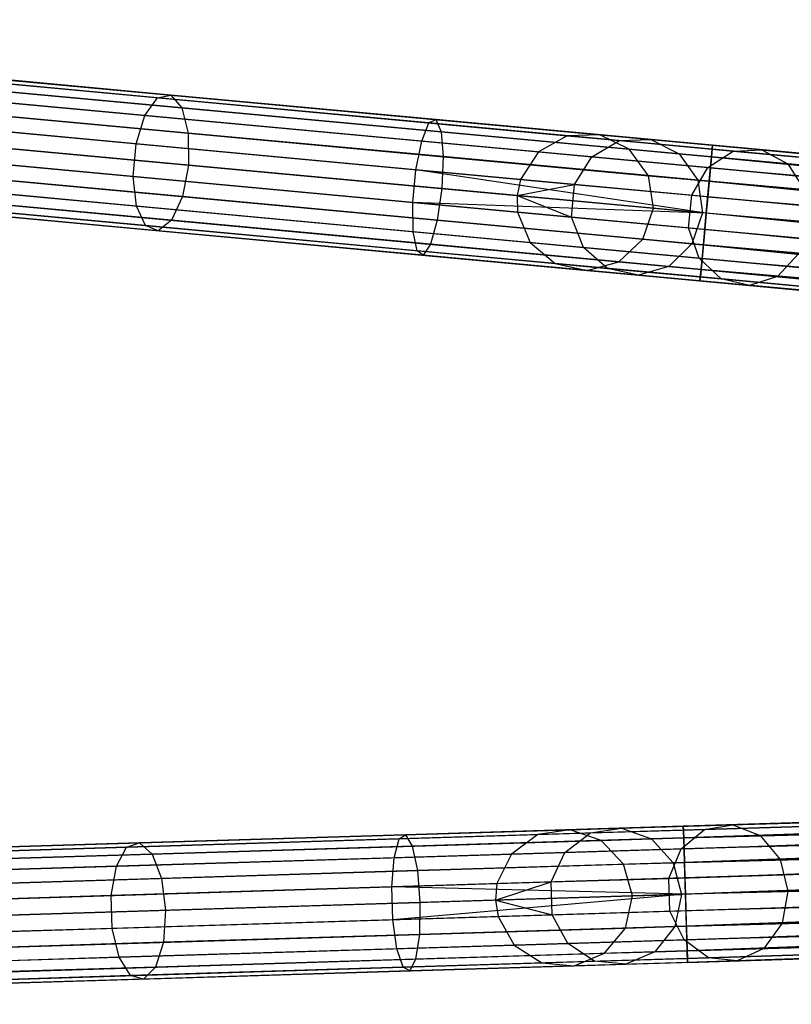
# Model space of a CAD drawing. Extents: x -102 to 101, y -101 to 102.
# Tile 57 of 256: x -91 to -80, y -4 to 10. Entities that reach past the tile are written whole.
import ezdxf

# ---------------------------------------------------------------- set-up
doc = ezdxf.new("R2010")
doc.units = 0
doc.header["$LTSCALE"] = 25.4
doc.layers.get('0').update_dxf_attribs({"linetype": 'CONTINUOUS'})

# ---------------------------------------------------------------- blocks, each defined once
blk = doc.blocks.new('NL2500012268_STL')
at = {"color": 0}
for p, q in [((2.209, 10.224, 306.08), (20.312, 8.547, 46.08)), ((2.209, 10.224, 306.08), (20.312, 8.547, 46.08)), ((2.686, 10.238, 306.113), (20.789, 8.56, 46.113)), ((2.686, 10.238, 306.113), (20.789, 8.56, 46.113)), ((1.792, 9.99, 306.053), (19.896, 8.312, 46.053)), ((1.792, 9.99, 306.053), (19.896, 8.312, 46.053)), ((3.115, 10.028, 306.145), (21.218, 8.35, 46.145)), ((3.115, 10.028, 306.145), (21.218, 8.35, 46.145)), ((3.397, 9.642, 306.167), (21.501, 7.964, 46.167)), ((3.397, 9.642, 306.167), (21.501, 7.964, 46.167)), ((1.532, 9.588, 306.037), (19.636, 7.911, 46.037)), ((1.532, 9.588, 306.037), (19.636, 7.911, 46.037)), ((19.585, 7.675, 46.035), (1.481, 9.353, 306.035)), ((19.585, 7.675, 46.035), (1.481, 9.353, 306.035)), ((14.345, 9.1, 326.166), (10.73, 9.435, 324.122)), ((14.345, 9.1, 326.166), (10.73, 9.435, 324.122)), ((14.539, 9.14, 325.731), (11.008, 9.467, 323.734)), ((14.539, 9.14, 325.731), (11.008, 9.467, 323.734)), ((14.164, 8.843, 326.528), (10.478, 9.185, 324.444)), ((14.164, 8.843, 326.528), (10.478, 9.185, 324.444)), ((14.701, 8.954, 325.32), (11.25, 9.274, 323.369)), ((14.701, 8.954, 325.32), (11.25, 9.274, 323.369)), ((1.488, 9.112, 306.037), (19.592, 7.434, 46.037)), ((1.488, 9.112, 306.037), (19.592, 7.434, 46.037)), ((3.468, 9.169, 306.175), (21.571, 7.491, 46.175)), ((3.468, 9.169, 306.175), (21.571, 7.491, 46.175)), ((14.164, 8.843, 326.528), (14.345, 9.1, 326.166)), ((14.164, 8.843, 326.528), (14.345, 9.1, 326.166)), ((14.345, 9.1, 326.166), (14.539, 9.14, 325.731)), ((14.345, 9.1, 326.166), (14.539, 9.14, 325.731)), ((18.3, 8.733, 327.428), (14.345, 9.1, 326.166)), ((18.3, 8.733, 327.428), (14.345, 9.1, 326.166)), ((14.539, 9.14, 325.731), (14.701, 8.954, 325.32)), ((18.401, 8.782, 326.963), (14.539, 9.14, 325.731)), ((18.401, 8.782, 326.963), (14.539, 9.14, 325.731)), ((14.539, 9.14, 325.731), (14.701, 8.954, 325.32)), ((14.794, 8.586, 325.029), (11.399, 8.9, 323.11)), ((14.794, 8.586, 325.029), (11.399, 8.9, 323.11)), ((14.701, 8.954, 325.32), (14.794, 8.586, 325.029)), ((18.477, 8.604, 326.525), (14.701, 8.954, 325.32)), ((18.477, 8.604, 326.525), (14.701, 8.954, 325.32)), ((14.701, 8.954, 325.32), (14.794, 8.586, 325.029)), ((14.036, 8.43, 326.732), (10.311, 8.775, 324.626)), ((14.036, 8.43, 326.732), (10.311, 8.775, 324.626)), ((14.036, 8.43, 326.732), (14.164, 8.843, 326.528)), ((14.036, 8.43, 326.732), (14.164, 8.843, 326.528)), ((18.195, 8.47, 327.814), (14.164, 8.843, 326.528)), ((18.195, 8.47, 327.814), (14.164, 8.843, 326.528)), ((18.3, 8.733, 327.428), (18.401, 8.782, 326.963)), ((18.3, 8.733, 327.428), (18.401, 8.782, 326.963)), ((18.401, 8.782, 326.963), (18.477, 8.604, 326.525)), ((22.432, 8.408, 327.379), (18.401, 8.782, 326.963)), ((22.432, 8.408, 327.379), (18.401, 8.782, 326.963)), ((18.401, 8.782, 326.963), (18.477, 8.604, 326.525)), ((1.67, 8.669, 306.053), (19.773, 6.992, 46.053)), ((1.67, 8.669, 306.053), (19.773, 6.992, 46.053)), ((3.311, 8.716, 306.167), (21.415, 7.039, 46.167)), ((3.311, 8.716, 306.167), (21.415, 7.039, 46.167)), ((18.195, 8.47, 327.814), (18.3, 8.733, 327.428)), ((18.195, 8.47, 327.814), (18.3, 8.733, 327.428)), ((22.427, 8.351, 327.855), (18.3, 8.733, 327.428)), ((22.427, 8.351, 327.855), (18.3, 8.733, 327.428)), ((14.794, 8.586, 325.029), (14.797, 8.119, 324.924)), ((18.508, 8.242, 326.214), (14.794, 8.586, 325.029)), ((18.508, 8.242, 326.214), (14.794, 8.586, 325.029)), ((14.794, 8.586, 325.029), (14.797, 8.119, 324.924)), ((18.111, 8.052, 328.032), (18.195, 8.47, 327.814)), ((18.111, 8.052, 328.032), (18.195, 8.47, 327.814)), ((22.402, 8.08, 328.249), (18.195, 8.47, 327.814)), ((22.402, 8.08, 328.249), (18.195, 8.47, 327.814)), ((18.477, 8.604, 326.525), (18.508, 8.242, 326.214)), ((22.417, 8.239, 326.932), (18.477, 8.604, 326.525)), ((22.417, 8.239, 326.932), (18.477, 8.604, 326.525)), ((18.477, 8.604, 326.525), (18.508, 8.242, 326.214)), ((20.312, 8.547, 46.08), (19.896, 8.312, 46.053)), ((20.312, 8.547, 46.08), (19.896, 8.312, 46.053)), ((20.789, 8.56, 46.113), (20.312, 8.547, 46.08)), ((20.789, 8.56, 46.113), (20.312, 8.547, 46.08)), ((20.312, 8.547, 46.08), (21.076, 8.476, 41.792)), ((20.312, 8.547, 46.08), (21.076, 8.476, 41.792)), ((20.674, 8.24, 41.682), (21.076, 8.476, 41.792)), ((20.674, 8.24, 41.682), (21.076, 8.476, 41.792)), ((21.218, 8.35, 46.145), (20.789, 8.56, 46.113)), ((20.789, 8.56, 46.113), (21.535, 8.491, 41.925)), ((20.789, 8.56, 46.113), (21.535, 8.491, 41.925)), ((21.218, 8.35, 46.145), (20.789, 8.56, 46.113)), ((21.076, 8.476, 41.792), (21.535, 8.491, 41.925)), ((21.076, 8.476, 41.792), (21.535, 8.491, 41.925)), ((21.076, 8.476, 41.792), (22.731, 8.323, 37.765)), ((21.076, 8.476, 41.792), (22.731, 8.323, 37.765)), ((21.535, 8.491, 41.925), (23.152, 8.342, 37.993)), ((21.535, 8.491, 41.925), (23.152, 8.342, 37.993)), ((21.535, 8.491, 41.925), (21.948, 8.283, 42.051)), ((21.535, 8.491, 41.925), (21.948, 8.283, 42.051)), ((2.036, 8.362, 306.08), (20.14, 6.685, 46.08)), ((2.036, 8.362, 306.08), (20.14, 6.685, 46.08)), ((2.963, 8.389, 306.145), (21.066, 6.711, 46.145)), ((2.963, 8.389, 306.145), (21.066, 6.711, 46.145)), ((11.422, 8.432, 323.016), (14.797, 8.119, 324.924)), ((11.422, 8.432, 323.016), (14.797, 8.119, 324.924)), ((13.992, 7.953, 326.732), (14.036, 8.43, 326.732)), ((13.992, 7.953, 326.732), (14.036, 8.43, 326.732)), ((18.111, 8.052, 328.032), (14.036, 8.43, 326.732)), ((18.111, 8.052, 328.032), (14.036, 8.43, 326.732)), ((21.501, 7.964, 46.167), (21.218, 8.35, 46.145)), ((21.218, 8.35, 46.145), (21.948, 8.283, 42.051)), ((21.218, 8.35, 46.145), (21.948, 8.283, 42.051)), ((21.501, 7.964, 46.167), (21.218, 8.35, 46.145)), ((22.361, 8.084, 37.577), (22.731, 8.323, 37.765)), ((22.361, 8.084, 37.577), (22.731, 8.323, 37.765)), ((22.427, 8.351, 327.855), (22.402, 8.08, 328.249)), ((22.427, 8.351, 327.855), (22.402, 8.08, 328.249)), ((22.417, 8.239, 326.932), (22.432, 8.408, 327.379)), ((22.417, 8.239, 326.932), (22.432, 8.408, 327.379)), ((22.432, 8.408, 327.379), (22.427, 8.351, 327.855)), ((22.432, 8.408, 327.379), (22.427, 8.351, 327.855)), ((22.427, 8.351, 327.855), (59.654, 4.959, 327.621)), ((59.638, 4.79, 328.068), (22.427, 8.351, 327.855)), ((59.638, 4.79, 328.068), (22.427, 8.351, 327.855)), ((59.649, 4.902, 327.855), (22.427, 8.351, 327.855)), ((59.649, 4.902, 327.855), (22.427, 8.351, 327.855)), ((22.427, 8.351, 327.855), (59.654, 4.959, 327.621)), ((59.654, 4.959, 327.379), (22.432, 8.408, 327.379)), ((59.654, 4.959, 327.621), (22.432, 8.408, 327.379)), ((22.432, 8.408, 327.379), (59.649, 4.902, 327.145)), ((59.654, 4.959, 327.621), (22.432, 8.408, 327.379)), ((59.654, 4.959, 327.379), (22.432, 8.408, 327.379)), ((22.432, 8.408, 327.379), (59.649, 4.902, 327.145)), ((22.731, 8.323, 37.765), (23.152, 8.342, 37.993)), ((22.731, 8.323, 37.765), (23.152, 8.342, 37.993)), ((22.731, 8.323, 37.765), (25.201, 8.094, 34.185)), ((22.731, 8.323, 37.765), (25.201, 8.094, 34.185)), ((23.152, 8.342, 37.993), (25.564, 8.118, 34.495)), ((23.152, 8.342, 37.993), (25.564, 8.118, 34.495)), ((23.152, 8.342, 37.993), (23.527, 8.136, 38.207)), ((23.152, 8.342, 37.993), (23.527, 8.136, 38.207)), ((2.503, 8.261, 306.113), (20.606, 6.584, 46.113)), ((2.503, 8.261, 306.113), (20.606, 6.584, 46.113)), ((13.992, 7.953, 326.732), (10.267, 8.298, 324.626)), ((13.992, 7.953, 326.732), (10.267, 8.298, 324.626)), ((18.508, 8.242, 326.214), (18.488, 7.777, 326.102)), ((18.508, 8.242, 326.214), (18.488, 7.777, 326.102)), ((22.384, 7.883, 326.615), (18.508, 8.242, 326.214)), ((22.384, 7.883, 326.615), (18.508, 8.242, 326.214)), ((19.896, 8.312, 46.053), (19.636, 7.911, 46.037)), ((19.896, 8.312, 46.053), (19.636, 7.911, 46.037)), ((19.896, 8.312, 46.053), (20.674, 8.24, 41.682)), ((19.896, 8.312, 46.053), (20.674, 8.24, 41.682)), ((20.423, 7.838, 41.619), (20.674, 8.24, 41.682)), ((20.423, 7.838, 41.619), (20.674, 8.24, 41.682)), ((20.674, 8.24, 41.682), (22.361, 8.084, 37.577)), ((20.674, 8.24, 41.682), (22.361, 8.084, 37.577)), ((21.948, 8.283, 42.051), (23.527, 8.136, 38.207)), ((21.948, 8.283, 42.051), (23.527, 8.136, 38.207)), ((21.948, 8.283, 42.051), (22.218, 7.898, 42.14)), ((21.948, 8.283, 42.051), (22.218, 7.898, 42.14)), ((22.384, 7.883, 326.615), (22.417, 8.239, 326.932)), ((22.384, 7.883, 326.615), (22.417, 8.239, 326.932)), ((22.417, 8.239, 326.932), (59.624, 4.631, 326.751)), ((59.649, 4.902, 327.145), (22.417, 8.239, 326.932)), ((59.649, 4.902, 327.145), (22.417, 8.239, 326.932)), ((59.638, 4.79, 326.932), (22.417, 8.239, 326.932)), ((59.638, 4.79, 326.932), (22.417, 8.239, 326.932)), ((22.417, 8.239, 326.932), (59.624, 4.631, 326.751)), ((14.797, 8.119, 324.924), (14.709, 7.66, 325.029)), ((14.797, 8.119, 324.924), (14.709, 7.66, 325.029)), ((14.797, 8.119, 324.924), (18.488, 7.777, 326.102)), ((14.797, 8.119, 324.924), (18.488, 7.777, 326.102)), ((18.066, 7.576, 328.032), (18.111, 8.052, 328.032)), ((18.066, 7.576, 328.032), (18.111, 8.052, 328.032)), ((22.341, 7.42, 328.5), (18.111, 8.052, 328.032)), ((22.341, 7.42, 328.5), (18.111, 8.052, 328.032)), ((22.363, 7.658, 328.471), (18.111, 8.052, 328.032)), ((22.363, 7.658, 328.471), (18.111, 8.052, 328.032)), ((22.128, 7.68, 37.471), (22.361, 8.084, 37.577)), ((22.128, 7.68, 37.471), (22.361, 8.084, 37.577)), ((22.361, 8.084, 37.577), (24.879, 7.85, 33.927)), ((22.361, 8.084, 37.577), (24.879, 7.85, 33.927)), ((22.402, 8.08, 328.249), (22.363, 7.658, 328.471)), ((22.402, 8.08, 328.249), (22.363, 7.658, 328.471)), ((22.402, 8.08, 328.249), (59.638, 4.79, 328.068)), ((59.605, 4.433, 328.385), (22.402, 8.08, 328.249)), ((59.605, 4.433, 328.385), (22.402, 8.08, 328.249)), ((59.624, 4.631, 328.249), (22.402, 8.08, 328.249)), ((59.624, 4.631, 328.249), (22.402, 8.08, 328.249)), ((22.402, 8.08, 328.249), (59.638, 4.79, 328.068)), ((23.527, 8.136, 38.207), (25.886, 7.918, 34.788)), ((23.527, 8.136, 38.207), (25.886, 7.918, 34.788)), ((23.527, 8.136, 38.207), (23.772, 7.754, 38.358)), ((23.527, 8.136, 38.207), (23.772, 7.754, 38.358)), ((14.709, 7.66, 325.029), (11.313, 7.975, 323.11)), ((14.709, 7.66, 325.029), (11.313, 7.975, 323.11)), ((14.042, 7.523, 326.528), (13.992, 7.953, 326.732)), ((18.066, 7.576, 328.032), (13.992, 7.953, 326.732)), ((14.042, 7.523, 326.528), (13.992, 7.953, 326.732)), ((18.066, 7.576, 328.032), (13.992, 7.953, 326.732)), ((19.636, 7.911, 46.037), (19.585, 7.675, 46.035)), ((19.636, 7.911, 46.037), (19.585, 7.675, 46.035)), ((19.636, 7.911, 46.037), (20.423, 7.838, 41.619)), ((19.636, 7.911, 46.037), (20.423, 7.838, 41.619)), ((21.571, 7.491, 46.175), (21.501, 7.964, 46.167)), ((21.501, 7.964, 46.167), (22.218, 7.898, 42.14)), ((21.501, 7.964, 46.167), (22.218, 7.898, 42.14)), ((21.571, 7.491, 46.175), (21.501, 7.964, 46.167)), ((22.218, 7.898, 42.14), (23.772, 7.754, 38.358)), ((22.218, 7.898, 42.14), (23.772, 7.754, 38.358)), ((22.218, 7.898, 42.14), (22.284, 7.425, 42.172)), ((22.218, 7.898, 42.14), (22.284, 7.425, 42.172)), ((14.042, 7.523, 326.528), (10.356, 7.864, 324.444)), ((14.042, 7.523, 326.528), (10.356, 7.864, 324.444)), ((18.488, 7.777, 326.102), (18.422, 7.316, 326.214)), ((18.488, 7.777, 326.102), (18.422, 7.316, 326.214)), ((22.341, 7.42, 326.5), (18.488, 7.777, 326.102)), ((22.341, 7.42, 326.5), (18.488, 7.777, 326.102)), ((19.585, 7.675, 46.035), (20.423, 7.838, 41.619)), ((19.585, 7.675, 46.035), (20.423, 7.838, 41.619)), ((20.379, 7.361, 41.619), (20.423, 7.838, 41.619)), ((20.379, 7.361, 41.619), (20.423, 7.838, 41.619)), ((20.423, 7.838, 41.619), (22.128, 7.68, 37.471)), ((20.423, 7.838, 41.619), (22.128, 7.68, 37.471)), ((22.341, 7.42, 326.5), (22.384, 7.883, 326.615)), ((22.341, 7.42, 326.5), (22.384, 7.883, 326.615)), ((22.384, 7.883, 326.615), (59.584, 4.209, 326.529)), ((59.624, 4.631, 326.751), (22.384, 7.883, 326.615)), ((59.624, 4.631, 326.751), (22.384, 7.883, 326.615)), ((59.605, 4.433, 326.615), (22.384, 7.883, 326.615)), ((59.605, 4.433, 326.615), (22.384, 7.883, 326.615)), ((22.384, 7.883, 326.615), (59.584, 4.209, 326.529)), ((14.55, 7.315, 325.32), (11.098, 7.635, 323.369)), ((14.55, 7.315, 325.32), (11.098, 7.635, 323.369)), ((14.709, 7.66, 325.029), (14.55, 7.315, 325.32)), ((14.709, 7.66, 325.029), (14.55, 7.315, 325.32)), ((18.422, 7.316, 326.214), (14.709, 7.66, 325.029)), ((18.422, 7.316, 326.214), (14.709, 7.66, 325.029)), ((19.585, 7.675, 46.035), (19.592, 7.434, 46.037)), ((19.585, 7.675, 46.035), (19.592, 7.434, 46.037)), ((19.585, 7.675, 46.035), (20.379, 7.361, 41.619)), ((19.585, 7.675, 46.035), (20.379, 7.361, 41.619)), ((22.084, 7.203, 37.471), (22.128, 7.68, 37.471)), ((22.084, 7.203, 37.471), (22.128, 7.68, 37.471)), ((22.128, 7.68, 37.471), (24.673, 7.444, 33.781)), ((22.128, 7.68, 37.471), (24.673, 7.444, 33.781)), ((22.363, 7.658, 328.471), (22.341, 7.42, 328.5)), ((22.363, 7.658, 328.471), (22.341, 7.42, 328.5)), ((22.363, 7.658, 328.471), (59.605, 4.433, 328.385)), ((59.584, 4.209, 328.471), (22.363, 7.658, 328.471)), ((59.584, 4.209, 328.471), (22.363, 7.658, 328.471)), ((22.363, 7.658, 328.471), (59.605, 4.433, 328.385)), ((14.173, 7.238, 326.166), (10.557, 7.573, 324.122)), ((14.173, 7.238, 326.166), (10.557, 7.573, 324.122)), ((14.356, 7.163, 325.731), (10.825, 7.49, 323.734)), ((14.356, 7.163, 325.731), (10.825, 7.49, 323.734)), ((14.173, 7.238, 326.166), (14.042, 7.523, 326.528)), ((18.072, 7.149, 327.814), (14.042, 7.523, 326.528)), ((14.173, 7.238, 326.166), (14.042, 7.523, 326.528)), ((18.072, 7.149, 327.814), (14.042, 7.523, 326.528)), ((18.072, 7.149, 327.814), (18.066, 7.576, 328.032)), ((22.319, 7.181, 328.471), (18.066, 7.576, 328.032)), ((18.072, 7.149, 327.814), (18.066, 7.576, 328.032)), ((22.319, 7.181, 328.471), (18.066, 7.576, 328.032)), ((22.341, 7.42, 328.5), (18.066, 7.576, 328.032)), ((22.341, 7.42, 328.5), (18.066, 7.576, 328.032)), ((21.415, 7.039, 46.167), (21.571, 7.491, 46.175)), ((21.415, 7.039, 46.167), (21.571, 7.491, 46.175)), ((21.571, 7.491, 46.175), (22.284, 7.425, 42.172)), ((21.571, 7.491, 46.175), (22.284, 7.425, 42.172)), ((19.592, 7.434, 46.037), (19.773, 6.992, 46.053)), ((19.592, 7.434, 46.037), (20.379, 7.361, 41.619)), ((19.592, 7.434, 46.037), (19.773, 6.992, 46.053)), ((19.592, 7.434, 46.037), (20.379, 7.361, 41.619)), ((20.552, 6.92, 41.682), (20.379, 7.361, 41.619)), ((20.379, 7.361, 41.619), (22.084, 7.203, 37.471)), ((20.379, 7.361, 41.619), (22.084, 7.203, 37.471)), ((20.552, 6.92, 41.682), (20.379, 7.361, 41.619)), ((22.284, 7.425, 42.172), (22.132, 6.972, 42.14)), ((22.284, 7.425, 42.172), (22.132, 6.972, 42.14)), ((23.829, 7.282, 38.413), (22.284, 7.425, 42.172)), ((23.829, 7.282, 38.413), (22.284, 7.425, 42.172)), ((22.298, 6.957, 326.615), (22.341, 7.42, 326.5)), ((22.298, 6.957, 326.615), (22.341, 7.42, 326.5)), ((22.341, 7.42, 328.5), (22.319, 7.181, 328.471)), ((22.341, 7.42, 328.5), (22.319, 7.181, 328.471)), ((59.584, 4.209, 326.529), (22.341, 7.42, 326.5)), ((59.562, 3.971, 328.5), (22.341, 7.42, 328.5)), ((59.562, 3.971, 328.5), (22.341, 7.42, 328.5)), ((59.562, 3.971, 326.5), (22.341, 7.42, 326.5)), ((59.584, 4.209, 326.529), (22.341, 7.42, 326.5)), ((59.562, 3.971, 326.5), (22.341, 7.42, 326.5)), ((59.54, 3.732, 326.529), (22.341, 7.42, 326.5)), ((59.54, 3.732, 326.529), (22.341, 7.42, 326.5)), ((14.356, 7.163, 325.731), (14.173, 7.238, 326.166)), ((18.127, 6.871, 327.428), (14.173, 7.238, 326.166)), ((14.356, 7.163, 325.731), (14.173, 7.238, 326.166)), ((18.127, 6.871, 327.428), (14.173, 7.238, 326.166)), ((14.55, 7.315, 325.32), (14.356, 7.163, 325.731)), ((14.55, 7.315, 325.32), (14.356, 7.163, 325.731)), ((18.325, 6.965, 326.525), (14.55, 7.315, 325.32)), ((18.325, 6.965, 326.525), (14.55, 7.315, 325.32)), ((18.422, 7.316, 326.214), (18.325, 6.965, 326.525)), ((18.422, 7.316, 326.214), (18.325, 6.965, 326.525)), ((22.298, 6.957, 326.615), (18.422, 7.316, 326.214)), ((22.298, 6.957, 326.615), (18.422, 7.316, 326.214)), ((22.239, 6.763, 37.577), (22.084, 7.203, 37.471)), ((22.084, 7.203, 37.471), (24.629, 6.967, 33.781)), ((22.084, 7.203, 37.471), (24.629, 6.967, 33.781)), ((22.239, 6.763, 37.577), (22.084, 7.203, 37.471)), ((22.319, 7.181, 328.471), (22.28, 6.759, 328.249)), ((22.319, 7.181, 328.471), (22.28, 6.759, 328.249)), ((59.519, 3.508, 328.385), (22.319, 7.181, 328.471)), ((59.519, 3.508, 328.385), (22.319, 7.181, 328.471)), ((59.54, 3.732, 328.471), (22.319, 7.181, 328.471)), ((59.54, 3.732, 328.471), (22.319, 7.181, 328.471)), ((18.218, 6.805, 326.963), (14.356, 7.163, 325.731)), ((18.218, 6.805, 326.963), (14.356, 7.163, 325.731)), ((18.127, 6.871, 327.428), (18.072, 7.149, 327.814)), ((22.28, 6.759, 328.249), (18.072, 7.149, 327.814)), ((22.28, 6.759, 328.249), (18.072, 7.149, 327.814)), ((18.127, 6.871, 327.428), (18.072, 7.149, 327.814)), ((21.066, 6.711, 46.145), (21.415, 7.039, 46.167)), ((21.066, 6.711, 46.145), (21.415, 7.039, 46.167)), ((21.415, 7.039, 46.167), (22.132, 6.972, 42.14)), ((21.415, 7.039, 46.167), (22.132, 6.972, 42.14)), ((18.325, 6.965, 326.525), (18.218, 6.805, 326.963)), ((18.325, 6.965, 326.525), (18.218, 6.805, 326.963)), ((22.265, 6.6, 326.932), (18.325, 6.965, 326.525)), ((22.265, 6.6, 326.932), (18.325, 6.965, 326.525)), ((19.773, 6.992, 46.053), (20.14, 6.685, 46.08)), ((19.773, 6.992, 46.053), (20.552, 6.92, 41.682)), ((19.773, 6.992, 46.053), (20.14, 6.685, 46.08)), ((19.773, 6.992, 46.053), (20.552, 6.92, 41.682)), ((20.903, 6.614, 41.792), (20.552, 6.92, 41.682)), ((20.552, 6.92, 41.682), (22.239, 6.763, 37.577)), ((20.552, 6.92, 41.682), (22.239, 6.763, 37.577)), ((20.903, 6.614, 41.792), (20.552, 6.92, 41.682)), ((22.132, 6.972, 42.14), (21.796, 6.644, 42.051)), ((22.132, 6.972, 42.14), (21.796, 6.644, 42.051)), ((22.132, 6.972, 42.14), (23.686, 6.828, 38.358)), ((22.132, 6.972, 42.14), (23.686, 6.828, 38.358)), ((22.265, 6.6, 326.932), (22.298, 6.957, 326.615)), ((22.265, 6.6, 326.932), (22.298, 6.957, 326.615)), ((22.298, 6.957, 326.615), (59.501, 3.31, 326.751)), ((59.54, 3.732, 326.529), (22.298, 6.957, 326.615)), ((59.54, 3.732, 326.529), (22.298, 6.957, 326.615)), ((59.519, 3.508, 326.615), (22.298, 6.957, 326.615)), ((59.519, 3.508, 326.615), (22.298, 6.957, 326.615)), ((22.298, 6.957, 326.615), (59.501, 3.31, 326.751)), ((18.218, 6.805, 326.963), (18.127, 6.871, 327.428)), ((22.255, 6.489, 327.855), (18.127, 6.871, 327.428)), ((18.218, 6.805, 326.963), (18.127, 6.871, 327.428)), ((22.255, 6.489, 327.855), (18.127, 6.871, 327.428)), ((22.249, 6.431, 327.379), (18.218, 6.805, 326.963)), ((22.249, 6.431, 327.379), (18.218, 6.805, 326.963)), ((22.558, 6.461, 37.765), (22.239, 6.763, 37.577)), ((22.239, 6.763, 37.577), (24.757, 6.53, 33.927)), ((22.239, 6.763, 37.577), (24.757, 6.53, 33.927)), ((22.558, 6.461, 37.765), (22.239, 6.763, 37.577)), ((22.28, 6.759, 328.249), (22.255, 6.489, 327.855)), ((22.28, 6.759, 328.249), (22.255, 6.489, 327.855)), ((22.28, 6.759, 328.249), (59.519, 3.508, 328.385)), ((59.486, 3.151, 328.068), (22.28, 6.759, 328.249)), ((59.486, 3.151, 328.068), (22.28, 6.759, 328.249)), ((59.501, 3.31, 328.249), (22.28, 6.759, 328.249)), ((59.501, 3.31, 328.249), (22.28, 6.759, 328.249)), ((22.28, 6.759, 328.249), (59.519, 3.508, 328.385)), ((23.686, 6.828, 38.358), (23.376, 6.497, 38.207)), ((23.686, 6.828, 38.358), (23.376, 6.497, 38.207)), ((20.14, 6.685, 46.08), (20.606, 6.584, 46.113)), ((20.14, 6.685, 46.08), (20.606, 6.584, 46.113)), ((20.14, 6.685, 46.08), (20.903, 6.614, 41.792)), ((20.14, 6.685, 46.08), (20.903, 6.614, 41.792)), ((20.606, 6.584, 46.113), (21.066, 6.711, 46.145)), ((20.606, 6.584, 46.113), (21.066, 6.711, 46.145)), ((21.352, 6.514, 41.925), (20.903, 6.614, 41.792)), ((20.903, 6.614, 41.792), (22.558, 6.461, 37.765)), ((20.903, 6.614, 41.792), (22.558, 6.461, 37.765)), ((21.352, 6.514, 41.925), (20.903, 6.614, 41.792)), ((21.066, 6.711, 46.145), (21.796, 6.644, 42.051)), ((21.066, 6.711, 46.145), (21.796, 6.644, 42.051)), ((21.796, 6.644, 42.051), (21.352, 6.514, 41.925)), ((21.796, 6.644, 42.051), (21.352, 6.514, 41.925)), ((21.796, 6.644, 42.051), (23.376, 6.497, 38.207)), ((21.796, 6.644, 42.051), (23.376, 6.497, 38.207)), ((22.249, 6.431, 327.379), (22.265, 6.6, 326.932)), ((22.249, 6.431, 327.379), (22.265, 6.6, 326.932)), ((22.265, 6.6, 326.932), (59.476, 3.04, 327.145)), ((59.501, 3.31, 326.751), (22.265, 6.6, 326.932)), ((59.501, 3.31, 326.751), (22.265, 6.6, 326.932)), ((59.486, 3.151, 326.932), (22.265, 6.6, 326.932)), ((59.486, 3.151, 326.932), (22.265, 6.6, 326.932)), ((22.265, 6.6, 326.932), (59.476, 3.04, 327.145)), ((20.606, 6.584, 46.113), (21.352, 6.514, 41.925)), ((20.606, 6.584, 46.113), (21.352, 6.514, 41.925)), ((21.352, 6.514, 41.925), (22.969, 6.365, 37.993)), ((21.352, 6.514, 41.925), (22.969, 6.365, 37.993)), ((22.255, 6.489, 327.855), (22.249, 6.431, 327.379)), ((22.255, 6.489, 327.855), (22.249, 6.431, 327.379)), ((22.255, 6.489, 327.855), (59.486, 3.151, 328.068)), ((59.471, 2.982, 327.621), (22.255, 6.489, 327.855)), ((59.471, 2.982, 327.621), (22.255, 6.489, 327.855)), ((59.476, 3.04, 327.855), (22.255, 6.489, 327.855)), ((59.476, 3.04, 327.855), (22.255, 6.489, 327.855)), ((22.255, 6.489, 327.855), (59.486, 3.151, 328.068)), ((22.969, 6.365, 37.993), (22.558, 6.461, 37.765)), ((22.558, 6.461, 37.765), (25.029, 6.232, 34.185)), ((22.558, 6.461, 37.765), (25.029, 6.232, 34.185)), ((22.969, 6.365, 37.993), (22.558, 6.461, 37.765)), ((23.376, 6.497, 38.207), (22.969, 6.365, 37.993)), ((23.376, 6.497, 38.207), (22.969, 6.365, 37.993)), ((23.376, 6.497, 38.207), (25.734, 6.279, 34.788)), ((23.376, 6.497, 38.207), (25.734, 6.279, 34.788)), ((22.249, 6.431, 327.379), (59.471, 2.982, 327.621)), ((59.471, 2.982, 327.379), (22.249, 6.431, 327.379)), ((22.249, 6.431, 327.379), (59.471, 2.982, 327.621)), ((59.476, 3.04, 327.145), (22.249, 6.431, 327.379)), ((59.476, 3.04, 327.145), (22.249, 6.431, 327.379)), ((59.471, 2.982, 327.379), (22.249, 6.431, 327.379)), ((22.969, 6.365, 37.993), (25.381, 6.141, 34.495)), ((22.969, 6.365, 37.993), (25.381, 6.141, 34.495)), ((59.37, -0.362, 327.379), (22.006, -1.513, 327.379)), ((59.37, -0.362, 327.621), (22.006, -1.513, 327.379)), ((59.37, -0.362, 327.621), (22.006, -1.513, 327.379)), ((59.37, -0.362, 327.379), (22.006, -1.513, 327.379)), ((22.006, -1.513, 327.379), (59.371, -0.419, 327.145)), ((22.006, -1.513, 327.379), (59.371, -0.419, 327.145)), ((22.008, -1.571, 327.855), (59.37, -0.362, 327.621)), ((22.008, -1.571, 327.855), (59.37, -0.362, 327.621)), ((59.371, -0.419, 327.855), (22.008, -1.571, 327.855)), ((59.371, -0.419, 327.855), (22.008, -1.571, 327.855)), ((59.371, -0.419, 327.145), (22.012, -1.683, 326.932)), ((59.371, -0.419, 327.145), (22.012, -1.683, 326.932)), ((59.375, -0.531, 328.068), (22.008, -1.571, 327.855)), ((59.375, -0.531, 328.068), (22.008, -1.571, 327.855)), ((59.375, -0.531, 326.932), (22.012, -1.683, 326.932)), ((59.375, -0.531, 326.932), (22.012, -1.683, 326.932)), ((22.017, -1.842, 328.249), (59.375, -0.531, 328.068)), ((22.017, -1.842, 328.249), (59.375, -0.531, 328.068)), ((22.012, -1.683, 326.932), (59.38, -0.691, 326.751)), ((22.012, -1.683, 326.932), (59.38, -0.691, 326.751)), ((59.38, -0.691, 328.249), (22.017, -1.842, 328.249)), ((59.38, -0.691, 328.249), (22.017, -1.842, 328.249)), ((59.38, -0.691, 326.751), (22.023, -2.041, 326.615)), ((59.38, -0.691, 326.751), (22.023, -2.041, 326.615)), ((59.386, -0.889, 328.385), (22.017, -1.842, 328.249)), ((59.386, -0.889, 328.385), (22.017, -1.842, 328.249)), ((59.386, -0.889, 326.615), (22.023, -2.041, 326.615)), ((59.386, -0.889, 326.615), (22.023, -2.041, 326.615)), ((22.03, -2.266, 328.471), (59.386, -0.889, 328.385)), ((22.03, -2.266, 328.471), (59.386, -0.889, 328.385)), ((22.023, -2.041, 326.615), (59.393, -1.115, 326.529)), ((22.023, -2.041, 326.615), (59.393, -1.115, 326.529)), ((59.393, -1.115, 328.471), (22.03, -2.266, 328.471)), ((59.393, -1.115, 328.471), (22.03, -2.266, 328.471)), ((59.393, -1.115, 326.529), (22.037, -2.505, 326.5)), ((59.393, -1.115, 326.529), (22.037, -2.505, 326.5)), ((59.4, -1.354, 328.5), (22.037, -2.505, 328.5)), ((59.4, -1.354, 328.5), (22.037, -2.505, 328.5)), ((59.4, -1.354, 326.5), (22.037, -2.505, 326.5)), ((59.4, -1.354, 326.5), (22.037, -2.505, 326.5)), ((22.728, -1.491, 37.993), (25.15, -1.416, 34.495)), ((22.728, -1.491, 37.993), (25.15, -1.416, 34.495)), ((2.185, -2.124, 306.113), (20.357, -1.564, 46.113)), ((2.185, -2.124, 306.113), (20.357, -1.564, 46.113)), ((22.008, -1.571, 327.855), (17.865, -1.698, 327.428)), ((22.008, -1.571, 327.855), (17.865, -1.698, 327.428)), ((22.006, -1.513, 327.379), (17.96, -1.638, 326.963)), ((22.006, -1.513, 327.379), (17.96, -1.638, 326.963)), ((20.357, -1.564, 46.113), (19.885, -1.636, 46.08)), ((20.357, -1.564, 46.113), (19.885, -1.636, 46.08)), ((20.357, -1.564, 46.113), (21.106, -1.541, 41.925)), ((20.357, -1.564, 46.113), (21.106, -1.541, 41.925)), ((20.809, -1.72, 46.145), (20.357, -1.564, 46.113)), ((20.809, -1.72, 46.145), (20.357, -1.564, 46.113)), ((20.652, -1.612, 41.792), (21.106, -1.541, 41.925)), ((20.652, -1.612, 41.792), (21.106, -1.541, 41.925)), ((20.652, -1.612, 41.792), (22.313, -1.561, 37.765)), ((20.652, -1.612, 41.792), (22.313, -1.561, 37.765)), ((21.106, -1.541, 41.925), (22.728, -1.491, 37.993)), ((21.106, -1.541, 41.925), (22.728, -1.491, 37.993)), ((21.106, -1.541, 41.925), (21.541, -1.697, 42.051)), ((21.106, -1.541, 41.925), (21.541, -1.697, 42.051)), ((21.976, -1.844, 37.577), (22.313, -1.561, 37.765)), ((21.976, -1.844, 37.577), (22.313, -1.561, 37.765)), ((22.012, -1.683, 326.932), (22.006, -1.513, 327.379)), ((22.006, -1.513, 327.379), (22.008, -1.571, 327.855)), ((22.006, -1.513, 327.379), (22.008, -1.571, 327.855)), ((22.012, -1.683, 326.932), (22.006, -1.513, 327.379)), ((22.008, -1.571, 327.855), (22.017, -1.842, 328.249)), ((22.008, -1.571, 327.855), (22.017, -1.842, 328.249)), ((22.313, -1.561, 37.765), (24.793, -1.485, 34.185)), ((22.313, -1.561, 37.765), (24.793, -1.485, 34.185)), ((22.313, -1.561, 37.765), (22.728, -1.491, 37.993)), ((22.313, -1.561, 37.765), (22.728, -1.491, 37.993)), ((22.728, -1.491, 37.993), (23.127, -1.648, 38.207)), ((22.728, -1.491, 37.993), (23.127, -1.648, 38.207)), ((23.127, -1.648, 38.207), (25.494, -1.575, 34.788)), ((23.127, -1.648, 38.207), (25.494, -1.575, 34.788)), ((1.713, -2.196, 306.08), (19.885, -1.636, 46.08)), ((1.713, -2.196, 306.08), (19.885, -1.636, 46.08)), ((2.636, -2.279, 306.145), (20.809, -1.72, 46.145)), ((2.636, -2.279, 306.145), (20.809, -1.72, 46.145)), ((17.865, -1.698, 327.428), (13.896, -1.82, 326.166)), ((17.865, -1.698, 327.428), (13.896, -1.82, 326.166)), ((17.96, -1.638, 326.963), (14.083, -1.757, 325.731)), ((17.96, -1.638, 326.963), (14.083, -1.757, 325.731)), ((17.793, -1.972, 327.814), (17.865, -1.698, 327.428)), ((17.793, -1.972, 327.814), (17.865, -1.698, 327.428)), ((17.865, -1.698, 327.428), (17.96, -1.638, 326.963)), ((17.865, -1.698, 327.428), (17.96, -1.638, 326.963)), ((17.96, -1.638, 326.963), (18.056, -1.804, 326.525)), ((17.96, -1.638, 326.963), (18.056, -1.804, 326.525)), ((22.012, -1.683, 326.932), (18.056, -1.804, 326.525)), ((22.012, -1.683, 326.932), (18.056, -1.804, 326.525)), ((19.885, -1.636, 46.08), (19.501, -1.92, 46.053)), ((19.885, -1.636, 46.08), (19.501, -1.92, 46.053)), ((19.885, -1.636, 46.08), (20.652, -1.612, 41.792)), ((19.885, -1.636, 46.08), (20.652, -1.612, 41.792)), ((20.282, -1.896, 41.682), (20.652, -1.612, 41.792)), ((20.282, -1.896, 41.682), (20.652, -1.612, 41.792)), ((20.809, -1.72, 46.145), (21.541, -1.697, 42.051)), ((20.809, -1.72, 46.145), (21.541, -1.697, 42.051)), ((21.136, -2.068, 46.167), (20.809, -1.72, 46.145)), ((21.136, -2.068, 46.167), (20.809, -1.72, 46.145)), ((21.541, -1.697, 42.051), (23.127, -1.648, 38.207)), ((21.541, -1.697, 42.051), (23.127, -1.648, 38.207)), ((21.541, -1.697, 42.051), (21.856, -2.046, 42.14)), ((21.541, -1.697, 42.051), (21.856, -2.046, 42.14)), ((22.023, -2.041, 326.615), (22.012, -1.683, 326.932)), ((22.023, -2.041, 326.615), (22.012, -1.683, 326.932)), ((59.408, -1.593, 326.529), (22.037, -2.505, 326.5)), ((59.408, -1.593, 326.529), (22.037, -2.505, 326.5)), ((59.408, -1.593, 328.471), (22.044, -2.744, 328.471)), ((59.408, -1.593, 328.471), (22.044, -2.744, 328.471)), ((59.408, -1.593, 326.529), (22.051, -2.97, 326.615)), ((59.408, -1.593, 326.529), (22.051, -2.97, 326.615)), ((23.127, -1.648, 38.207), (23.416, -1.998, 38.358)), ((23.127, -1.648, 38.207), (23.416, -1.998, 38.358)), ((13.896, -1.82, 326.166), (10.266, -1.932, 324.122)), ((13.896, -1.82, 326.166), (10.266, -1.932, 324.122)), ((14.083, -1.757, 325.731), (10.539, -1.866, 323.734)), ((14.083, -1.757, 325.731), (10.539, -1.866, 323.734)), ((13.747, -2.097, 326.528), (13.896, -1.82, 326.166)), ((13.747, -2.097, 326.528), (13.896, -1.82, 326.166)), ((13.896, -1.82, 326.166), (14.083, -1.757, 325.731)), ((13.896, -1.82, 326.166), (14.083, -1.757, 325.731)), ((14.083, -1.757, 325.731), (14.267, -1.921, 325.32)), ((14.083, -1.757, 325.731), (14.267, -1.921, 325.32)), ((18.056, -1.804, 326.525), (14.267, -1.921, 325.32)), ((18.056, -1.804, 326.525), (14.267, -1.921, 325.32)), ((22.017, -1.842, 328.249), (17.793, -1.972, 327.814)), ((22.017, -1.842, 328.249), (17.793, -1.972, 327.814)), ((18.056, -1.804, 326.525), (18.132, -2.16, 326.214)), ((18.056, -1.804, 326.525), (18.132, -2.16, 326.214)), ((20.282, -1.896, 41.682), (21.976, -1.844, 37.577)), ((20.282, -1.896, 41.682), (21.976, -1.844, 37.577)), ((21.794, -2.273, 37.471), (21.976, -1.844, 37.577)), ((21.794, -2.273, 37.471), (21.976, -1.844, 37.577)), ((21.976, -1.844, 37.577), (24.503, -1.766, 33.927)), ((21.976, -1.844, 37.577), (24.503, -1.766, 33.927)), ((22.017, -1.842, 328.249), (22.03, -2.266, 328.471)), ((22.017, -1.842, 328.249), (22.03, -2.266, 328.471)), ((59.415, -1.818, 328.385), (22.044, -2.744, 328.471)), ((59.415, -1.818, 328.385), (22.044, -2.744, 328.471)), ((59.415, -1.818, 326.615), (22.051, -2.97, 326.615)), ((59.415, -1.818, 326.615), (22.051, -2.97, 326.615)), ((22.057, -3.168, 328.249), (59.415, -1.818, 328.385)), ((22.057, -3.168, 328.249), (59.415, -1.818, 328.385)), ((1.328, -2.48, 306.053), (19.501, -1.92, 46.053)), ((1.328, -2.48, 306.053), (19.501, -1.92, 46.053)), ((14.267, -1.921, 325.32), (10.802, -2.028, 323.369)), ((14.267, -1.921, 325.32), (10.802, -2.028, 323.369)), ((17.793, -1.972, 327.814), (13.747, -2.097, 326.528)), ((17.793, -1.972, 327.814), (13.747, -2.097, 326.528)), ((14.267, -1.921, 325.32), (14.404, -2.275, 325.029)), ((14.267, -1.921, 325.32), (14.404, -2.275, 325.029)), ((17.761, -2.397, 328.032), (17.793, -1.972, 327.814)), ((17.761, -2.397, 328.032), (17.793, -1.972, 327.814)), ((19.501, -1.92, 46.053), (19.292, -2.35, 46.037)), ((19.501, -1.92, 46.053), (19.292, -2.35, 46.037)), ((19.501, -1.92, 46.053), (20.282, -1.896, 41.682)), ((19.501, -1.92, 46.053), (20.282, -1.896, 41.682)), ((20.082, -2.326, 41.619), (20.282, -1.896, 41.682)), ((20.082, -2.326, 41.619), (20.282, -1.896, 41.682)), ((21.856, -2.046, 42.14), (23.416, -1.998, 38.358)), ((21.856, -2.046, 42.14), (23.416, -1.998, 38.358)), ((23.416, -1.998, 38.358), (25.745, -1.926, 34.996)), ((23.416, -1.998, 38.358), (25.745, -1.926, 34.996)), ((23.416, -1.998, 38.358), (23.531, -2.459, 38.413)), ((23.416, -1.998, 38.358), (23.531, -2.459, 38.413)), ((2.964, -2.628, 306.167), (21.136, -2.068, 46.167)), ((2.964, -2.628, 306.167), (21.136, -2.068, 46.167)), ((13.747, -2.097, 326.528), (10.047, -2.211, 324.444)), ((13.747, -2.097, 326.528), (10.047, -2.211, 324.444)), ((13.671, -2.523, 326.732), (13.747, -2.097, 326.528)), ((13.671, -2.523, 326.732), (13.747, -2.097, 326.528)), ((22.023, -2.041, 326.615), (18.132, -2.16, 326.214)), ((22.023, -2.041, 326.615), (18.132, -2.16, 326.214)), ((21.136, -2.068, 46.167), (21.856, -2.046, 42.14)), ((21.136, -2.068, 46.167), (21.856, -2.046, 42.14)), ((21.265, -2.529, 46.175), (21.136, -2.068, 46.167)), ((21.265, -2.529, 46.175), (21.136, -2.068, 46.167)), ((21.856, -2.046, 42.14), (21.98, -2.507, 42.172)), ((21.856, -2.046, 42.14), (21.98, -2.507, 42.172)), ((22.037, -2.505, 326.5), (22.023, -2.041, 326.615)), ((22.037, -2.505, 326.5), (22.023, -2.041, 326.615)), ((22.051, -2.97, 326.615), (59.421, -2.017, 326.751)), ((22.051, -2.97, 326.615), (59.421, -2.017, 326.751)), ((59.421, -2.017, 328.249), (22.057, -3.168, 328.249)), ((59.421, -2.017, 328.249), (22.057, -3.168, 328.249)), ((59.421, -2.017, 326.751), (22.062, -3.328, 326.932)), ((59.421, -2.017, 326.751), (22.062, -3.328, 326.932)), ((14.404, -2.275, 325.029), (10.996, -2.38, 323.11)), ((14.404, -2.275, 325.029), (10.996, -2.38, 323.11)), ((18.132, -2.16, 326.214), (14.404, -2.275, 325.029)), ((18.132, -2.16, 326.214), (14.404, -2.275, 325.029)), ((14.404, -2.275, 325.029), (14.464, -2.738, 324.924)), ((14.404, -2.275, 325.029), (14.464, -2.738, 324.924)), ((22.03, -2.266, 328.471), (17.761, -2.397, 328.032)), ((22.03, -2.266, 328.471), (17.761, -2.397, 328.032)), ((18.132, -2.16, 326.214), (18.17, -2.624, 326.102)), ((18.132, -2.16, 326.214), (18.17, -2.624, 326.102)), ((20.082, -2.326, 41.619), (21.794, -2.273, 37.471)), ((20.082, -2.326, 41.619), (21.794, -2.273, 37.471)), ((21.794, -2.273, 37.471), (24.348, -2.194, 33.781)), ((21.794, -2.273, 37.471), (24.348, -2.194, 33.781)), ((21.808, -2.752, 37.471), (21.794, -2.273, 37.471)), ((21.808, -2.752, 37.471), (21.794, -2.273, 37.471)), ((22.03, -2.266, 328.471), (22.037, -2.505, 328.5)), ((22.03, -2.266, 328.471), (22.037, -2.505, 328.5)), ((59.426, -2.177, 328.068), (22.057, -3.168, 328.249)), ((59.426, -2.177, 328.068), (22.057, -3.168, 328.249)), ((59.426, -2.177, 326.932), (22.062, -3.328, 326.932)), ((59.426, -2.177, 326.932), (22.062, -3.328, 326.932)), ((22.062, -3.328, 326.932), (59.429, -2.289, 327.145)), ((22.062, -3.328, 326.932), (59.429, -2.289, 327.145)), ((22.066, -3.44, 327.855), (59.426, -2.177, 328.068)), ((22.066, -3.44, 327.855), (59.426, -2.177, 328.068)), ((59.429, -2.289, 327.855), (22.066, -3.44, 327.855)), ((59.429, -2.289, 327.855), (22.066, -3.44, 327.855)), ((59.429, -2.289, 327.145), (22.068, -3.497, 327.379)), ((59.429, -2.289, 327.145), (22.068, -3.497, 327.379)), ((1.12, -2.91, 306.037), (19.292, -2.35, 46.037)), ((1.12, -2.91, 306.037), (19.292, -2.35, 46.037)), ((17.761, -2.397, 328.032), (13.671, -2.523, 326.732)), ((17.761, -2.397, 328.032), (13.671, -2.523, 326.732)), ((17.776, -2.876, 328.032), (17.761, -2.397, 328.032)), ((22.037, -2.505, 328.5), (17.761, -2.397, 328.032)), ((17.776, -2.876, 328.032), (17.761, -2.397, 328.032)), ((22.037, -2.505, 328.5), (17.761, -2.397, 328.032)), ((19.27, -2.59, 46.035), (20.082, -2.326, 41.619)), ((19.27, -2.59, 46.035), (20.082, -2.326, 41.619)), ((19.292, -2.35, 46.037), (19.27, -2.59, 46.035)), ((19.292, -2.35, 46.037), (19.27, -2.59, 46.035)), ((19.292, -2.35, 46.037), (20.082, -2.326, 41.619)), ((19.292, -2.35, 46.037), (20.082, -2.326, 41.619)), ((20.097, -2.804, 41.619), (20.082, -2.326, 41.619)), ((20.097, -2.804, 41.619), (20.082, -2.326, 41.619)), ((59.431, -2.346, 327.621), (22.066, -3.44, 327.855)), ((59.431, -2.346, 327.621), (22.066, -3.44, 327.855)), ((22.068, -3.497, 327.379), (59.431, -2.346, 327.621)), ((59.431, -2.346, 327.379), (22.068, -3.497, 327.379)), ((22.068, -3.497, 327.379), (59.431, -2.346, 327.621)), ((59.431, -2.346, 327.379), (22.068, -3.497, 327.379)), ((25.846, -2.388, 35.071), (23.531, -2.459, 38.413)), ((25.846, -2.388, 35.071), (23.531, -2.459, 38.413)), ((3.092, -3.089, 306.175), (21.265, -2.529, 46.175)), ((3.092, -3.089, 306.175), (21.265, -2.529, 46.175)), ((13.671, -2.523, 326.732), (9.932, -2.639, 324.626)), ((13.671, -2.523, 326.732), (9.932, -2.639, 324.626)), ((13.686, -3.002, 326.732), (13.671, -2.523, 326.732)), ((13.686, -3.002, 326.732), (13.671, -2.523, 326.732)), ((22.037, -2.505, 328.5), (17.776, -2.876, 328.032)), ((22.037, -2.505, 328.5), (17.776, -2.876, 328.032)), ((22.037, -2.505, 326.5), (18.17, -2.624, 326.102)), ((22.037, -2.505, 326.5), (18.17, -2.624, 326.102)), ((21.165, -2.997, 46.167), (21.265, -2.529, 46.175)), ((21.165, -2.997, 46.167), (21.265, -2.529, 46.175)), ((21.265, -2.529, 46.175), (21.98, -2.507, 42.172)), ((21.265, -2.529, 46.175), (21.98, -2.507, 42.172)), ((21.98, -2.507, 42.172), (21.885, -2.975, 42.14)), ((21.98, -2.507, 42.172), (21.885, -2.975, 42.14)), ((23.531, -2.459, 38.413), (21.98, -2.507, 42.172)), ((23.531, -2.459, 38.413), (21.98, -2.507, 42.172)), ((22.037, -2.505, 328.5), (22.044, -2.744, 328.471)), ((22.051, -2.97, 326.615), (22.037, -2.505, 326.5)), ((22.037, -2.505, 328.5), (22.044, -2.744, 328.471)), ((22.051, -2.97, 326.615), (22.037, -2.505, 326.5)), ((23.531, -2.459, 38.413), (23.445, -2.927, 38.358)), ((23.531, -2.459, 38.413), (23.445, -2.927, 38.358)), ((19.27, -2.59, 46.035), (1.098, -3.15, 306.035)), ((19.27, -2.59, 46.035), (1.098, -3.15, 306.035)), ((14.464, -2.738, 324.924), (18.17, -2.624, 326.102)), ((14.464, -2.738, 324.924), (18.17, -2.624, 326.102)), ((18.17, -2.624, 326.102), (18.161, -3.089, 326.214)), ((18.17, -2.624, 326.102), (18.161, -3.089, 326.214)), ((19.27, -2.59, 46.035), (19.307, -2.829, 46.037)), ((19.27, -2.59, 46.035), (19.307, -2.829, 46.037)), ((19.27, -2.59, 46.035), (20.097, -2.804, 41.619)), ((19.27, -2.59, 46.035), (20.097, -2.804, 41.619)), ((21.808, -2.752, 37.471), (24.363, -2.673, 33.781)), ((21.808, -2.752, 37.471), (24.363, -2.673, 33.781)), ((1.134, -3.389, 306.037), (19.307, -2.829, 46.037)), ((1.134, -3.389, 306.037), (19.307, -2.829, 46.037)), ((11.076, -2.843, 323.016), (14.464, -2.738, 324.924)), ((11.076, -2.843, 323.016), (14.464, -2.738, 324.924)), ((14.464, -2.738, 324.924), (14.433, -3.204, 325.029)), ((14.464, -2.738, 324.924), (14.433, -3.204, 325.029)), ((22.044, -2.744, 328.471), (17.776, -2.876, 328.032)), ((22.044, -2.744, 328.471), (17.776, -2.876, 328.032)), ((19.307, -2.829, 46.037), (20.097, -2.804, 41.619)), ((19.307, -2.829, 46.037), (20.097, -2.804, 41.619)), ((19.307, -2.829, 46.037), (19.542, -3.245, 46.053)), ((19.307, -2.829, 46.037), (19.542, -3.245, 46.053)), ((20.097, -2.804, 41.619), (21.808, -2.752, 37.471)), ((20.097, -2.804, 41.619), (21.808, -2.752, 37.471)), ((20.323, -3.221, 41.682), (20.097, -2.804, 41.619)), ((20.323, -3.221, 41.682), (20.097, -2.804, 41.619)), ((22.017, -3.169, 37.577), (21.808, -2.752, 37.471)), ((22.017, -3.169, 37.577), (21.808, -2.752, 37.471)), ((22.044, -2.744, 328.471), (22.057, -3.168, 328.249)), ((22.044, -2.744, 328.471), (22.057, -3.168, 328.249)), ((23.445, -2.927, 38.358), (25.773, -2.855, 34.996)), ((23.445, -2.927, 38.358), (25.773, -2.855, 34.996)), ((2.992, -3.557, 306.167), (21.165, -2.997, 46.167)), ((2.992, -3.557, 306.167), (21.165, -2.997, 46.167)), ((13.686, -3.002, 326.732), (9.947, -3.117, 324.626)), ((13.686, -3.002, 326.732), (9.947, -3.117, 324.626)), ((17.776, -2.876, 328.032), (13.686, -3.002, 326.732)), ((17.776, -2.876, 328.032), (13.686, -3.002, 326.732)), ((13.788, -3.423, 326.528), (13.686, -3.002, 326.732)), ((13.788, -3.423, 326.528), (13.686, -3.002, 326.732)), ((17.834, -3.298, 327.814), (17.776, -2.876, 328.032)), ((17.834, -3.298, 327.814), (17.776, -2.876, 328.032)), ((22.051, -2.97, 326.615), (18.161, -3.089, 326.214)), ((22.051, -2.97, 326.615), (18.161, -3.089, 326.214)), ((20.859, -3.365, 46.145), (21.165, -2.997, 46.167)), ((20.859, -3.365, 46.145), (21.165, -2.997, 46.167)), ((21.165, -2.997, 46.167), (21.885, -2.975, 42.14)), ((21.165, -2.997, 46.167), (21.885, -2.975, 42.14)), ((21.885, -2.975, 42.14), (21.591, -3.342, 42.051)), ((21.885, -2.975, 42.14), (21.591, -3.342, 42.051)), ((21.885, -2.975, 42.14), (23.445, -2.927, 38.358)), ((21.885, -2.975, 42.14), (23.445, -2.927, 38.358)), ((22.062, -3.328, 326.932), (22.051, -2.97, 326.615)), ((22.062, -3.328, 326.932), (22.051, -2.97, 326.615)), ((23.445, -2.927, 38.358), (23.177, -3.293, 38.207)), ((23.445, -2.927, 38.358), (23.177, -3.293, 38.207)), ((18.161, -3.089, 326.214), (14.433, -3.204, 325.029)), ((18.161, -3.089, 326.214), (14.433, -3.204, 325.029)), ((18.161, -3.089, 326.214), (18.107, -3.45, 326.525)), ((18.161, -3.089, 326.214), (18.107, -3.45, 326.525)), ((22.017, -3.169, 37.577), (24.544, -3.091, 33.927)), ((22.017, -3.169, 37.577), (24.544, -3.091, 33.927)), ((1.369, -3.805, 306.053), (19.542, -3.245, 46.053)), ((1.369, -3.805, 306.053), (19.542, -3.245, 46.053)), ((14.433, -3.204, 325.029), (11.025, -3.309, 323.11)), ((14.433, -3.204, 325.029), (11.025, -3.309, 323.11)), ((17.834, -3.298, 327.814), (13.788, -3.423, 326.528)), ((17.834, -3.298, 327.814), (13.788, -3.423, 326.528)), ((14.433, -3.204, 325.029), (14.318, -3.566, 325.32)), ((14.433, -3.204, 325.029), (14.318, -3.566, 325.32)), ((22.057, -3.168, 328.249), (17.834, -3.298, 327.814)), ((22.057, -3.168, 328.249), (17.834, -3.298, 327.814)), ((17.923, -3.567, 327.428), (17.834, -3.298, 327.814)), ((17.923, -3.567, 327.428), (17.834, -3.298, 327.814)), ((19.542, -3.245, 46.053), (20.323, -3.221, 41.682)), ((19.542, -3.245, 46.053), (20.323, -3.221, 41.682)), ((19.542, -3.245, 46.053), (19.943, -3.505, 46.08)), ((19.542, -3.245, 46.053), (19.943, -3.505, 46.08)), ((20.323, -3.221, 41.682), (22.017, -3.169, 37.577)), ((20.323, -3.221, 41.682), (22.017, -3.169, 37.577)), ((20.71, -3.481, 41.792), (20.323, -3.221, 41.682)), ((20.71, -3.481, 41.792), (20.323, -3.221, 41.682)), ((21.591, -3.342, 42.051), (23.177, -3.293, 38.207)), ((21.591, -3.342, 42.051), (23.177, -3.293, 38.207)), ((22.371, -3.43, 37.765), (22.017, -3.169, 37.577)), ((22.371, -3.43, 37.765), (22.017, -3.169, 37.577)), ((22.057, -3.168, 328.249), (22.066, -3.44, 327.855)), ((22.057, -3.168, 328.249), (22.066, -3.44, 327.855)), ((23.177, -3.293, 38.207), (22.79, -3.475, 37.993)), ((23.177, -3.293, 38.207), (22.79, -3.475, 37.993)), ((23.177, -3.293, 38.207), (25.544, -3.22, 34.788)), ((23.177, -3.293, 38.207), (25.544, -3.22, 34.788)), ((2.687, -3.925, 306.145), (20.859, -3.365, 46.145)), ((2.687, -3.925, 306.145), (20.859, -3.365, 46.145)), ((13.788, -3.423, 326.528), (10.088, -3.537, 324.444)), ((13.788, -3.423, 326.528), (10.088, -3.537, 324.444)), ((13.953, -3.69, 326.166), (13.788, -3.423, 326.528)), ((13.953, -3.69, 326.166), (13.788, -3.423, 326.528)), ((22.066, -3.44, 327.855), (17.923, -3.567, 327.428)), ((22.066, -3.44, 327.855), (17.923, -3.567, 327.428)), ((22.062, -3.328, 326.932), (18.107, -3.45, 326.525)), ((22.062, -3.328, 326.932), (18.107, -3.45, 326.525)), ((20.418, -3.548, 46.113), (20.859, -3.365, 46.145)), ((20.418, -3.548, 46.113), (20.859, -3.365, 46.145)), ((20.71, -3.481, 41.792), (22.371, -3.43, 37.765)), ((20.71, -3.481, 41.792), (22.371, -3.43, 37.765)), ((20.859, -3.365, 46.145), (21.591, -3.342, 42.051)), ((20.859, -3.365, 46.145), (21.591, -3.342, 42.051)), ((21.591, -3.342, 42.051), (21.167, -3.525, 41.925)), ((21.591, -3.342, 42.051), (21.167, -3.525, 41.925)), ((22.068, -3.497, 327.379), (22.062, -3.328, 326.932)), ((22.068, -3.497, 327.379), (22.062, -3.328, 326.932)), ((22.066, -3.44, 327.855), (22.068, -3.497, 327.379)), ((22.066, -3.44, 327.855), (22.068, -3.497, 327.379)), ((22.371, -3.43, 37.765), (24.85, -3.354, 34.185)), ((22.371, -3.43, 37.765), (24.85, -3.354, 34.185)), ((22.79, -3.475, 37.993), (22.371, -3.43, 37.765)), ((22.79, -3.475, 37.993), (22.371, -3.43, 37.765)), ((22.79, -3.475, 37.993), (25.211, -3.4, 34.495)), ((22.79, -3.475, 37.993), (25.211, -3.4, 34.495)), ((1.77, -4.065, 306.08), (19.943, -3.505, 46.08)), ((1.77, -4.065, 306.08), (19.943, -3.505, 46.08)), ((2.246, -4.108, 306.113), (20.418, -3.548, 46.113)), ((2.246, -4.108, 306.113), (20.418, -3.548, 46.113)), ((14.318, -3.566, 325.32), (10.853, -3.673, 323.369)), ((14.318, -3.566, 325.32), (10.853, -3.673, 323.369)), ((17.923, -3.567, 327.428), (13.953, -3.69, 326.166)), ((17.923, -3.567, 327.428), (13.953, -3.69, 326.166)), ((14.318, -3.566, 325.32), (14.144, -3.741, 325.731)), ((14.318, -3.566, 325.32), (14.144, -3.741, 325.731)), ((18.107, -3.45, 326.525), (14.318, -3.566, 325.32)), ((18.107, -3.45, 326.525), (14.318, -3.566, 325.32)), ((18.021, -3.622, 326.963), (17.923, -3.567, 327.428)), ((18.021, -3.622, 326.963), (17.923, -3.567, 327.428)), ((18.107, -3.45, 326.525), (18.021, -3.622, 326.963)), ((18.107, -3.45, 326.525), (18.021, -3.622, 326.963)), ((22.068, -3.497, 327.379), (18.021, -3.622, 326.963)), ((22.068, -3.497, 327.379), (18.021, -3.622, 326.963)), ((19.943, -3.505, 46.08), (20.71, -3.481, 41.792)), ((19.943, -3.505, 46.08), (20.71, -3.481, 41.792)), ((19.943, -3.505, 46.08), (20.418, -3.548, 46.113)), ((19.943, -3.505, 46.08), (20.418, -3.548, 46.113)), ((20.418, -3.548, 46.113), (21.167, -3.525, 41.925)), ((20.418, -3.548, 46.113), (21.167, -3.525, 41.925)), ((21.167, -3.525, 41.925), (20.71, -3.481, 41.792)), ((21.167, -3.525, 41.925), (20.71, -3.481, 41.792)), ((21.167, -3.525, 41.925), (22.79, -3.475, 37.993)), ((21.167, -3.525, 41.925), (22.79, -3.475, 37.993)), ((13.953, -3.69, 326.166), (10.324, -3.801, 324.122)), ((13.953, -3.69, 326.166), (10.324, -3.801, 324.122)), ((14.144, -3.741, 325.731), (13.953, -3.69, 326.166)), ((14.144, -3.741, 325.731), (13.953, -3.69, 326.166)), ((18.021, -3.622, 326.963), (14.144, -3.741, 325.731)), ((18.021, -3.622, 326.963), (14.144, -3.741, 325.731)), ((14.144, -3.741, 325.731), (10.6, -3.851, 323.734)), ((14.144, -3.741, 325.731), (10.6, -3.851, 323.734))]:
    blk.add_line(p, q, dxfattribs=at)

msp = doc.modelspace()

# ---------------------------------------------------------------- block references
at = {"color": 0}
msp.add_blockref('NL2500012268_STL', (-103.369, -0.081, -1716.928), dxfattribs=at)

doc.saveas('drawing.dxf')
